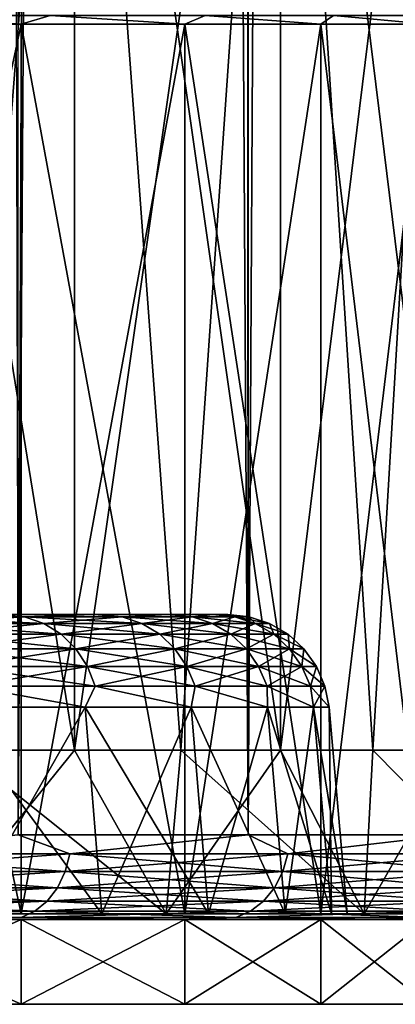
# Model space of a CAD drawing. Header units: metres. Extents: x -24 to 24, y -69 to 184.
# Tile 143 of 256: x 18.27 to 20.49, y -69.3 to -63.49. Entities that reach past the tile are written whole.
import ezdxf

# ---------------------------------------------------------------- set-up
doc = ezdxf.new("R2010")
doc.units = ezdxf.units.M
for name, color, linetype in [('1', 7, 'CONTINUOUS'), ('3', 7, 'CONTINUOUS'), ('367', 7, 'CONTINUOUS'), ('368', 7, 'CONTINUOUS'), ('369', 7, 'CONTINUOUS'), ('3963', 7, 'CONTINUOUS'), ('3980', 7, 'CONTINUOUS'), ('3983', 7, 'CONTINUOUS'), ('3986', 7, 'CONTINUOUS'), ('3987', 7, 'CONTINUOUS'), ('4', 7, 'CONTINUOUS'), ('4008', 7, 'CONTINUOUS'), ('431', 7, 'CONTINUOUS'), ('432', 7, 'CONTINUOUS'), ('5', 7, 'CONTINUOUS'), ('562', 2, 'CONTINUOUS'), ('570', 2, 'CONTINUOUS'), ('571', 2, 'CONTINUOUS'), ('572', 2, 'CONTINUOUS'), ('72', 7, 'CONTINUOUS'), ('73', 7, 'CONTINUOUS'), ('74', 7, 'CONTINUOUS'), ('75', 7, 'CONTINUOUS')]:
    doc.layers.add(name, color=color, linetype=linetype)

msp = doc.modelspace()

# ---------------------------------------------------------------- linework, layer by layer
at = {"layer": '1'}
for points in [[(-21.408263, -69.3, 1.983984), (-21.5, -69.3), (21.408263, -69.3, 1.983984)], [(21.5, -69.3), (-21.5, -69.3), (-21.408263, -69.3, -1.983984)], [(21.408263, -69.3, 1.983984), (-21.5, -69.3), (21.5, -69.3)], [(-21.133949, -69.3, -3.950472), (21.408263, -69.3, -1.983984), (-21.408263, -69.3, -1.983984)], [(21.408263, -69.3, -1.983984), (21.5, -69.3), (-21.408263, -69.3, -1.983984)], [(21.133949, -69.3, 3.950472), (-21.408263, -69.3, 1.983984), (21.408263, -69.3, 1.983984)], [(-21.133949, -69.3, 3.950472), (-21.408263, -69.3, 1.983984), (21.133949, -69.3, 3.950472)], [(-20.67924, -69.3, -5.883796), (21.133949, -69.3, -3.950472), (-21.133949, -69.3, -3.950472)], [(21.133949, -69.3, -3.950472), (21.408263, -69.3, -1.983984), (-21.133949, -69.3, -3.950472)], [(20.67924, -69.3, 5.883796), (-21.133949, -69.3, 3.950472), (21.133949, -69.3, 3.950472)], [(-20.67924, -69.3, 5.883796), (-21.133949, -69.3, 3.950472), (20.67924, -69.3, 5.883796)], [(-20.048092, -69.3, -7.766833), (20.67924, -69.3, -5.883796), (-20.67924, -69.3, -5.883796)], [(20.67924, -69.3, -5.883796), (21.133949, -69.3, -3.950472), (-20.67924, -69.3, -5.883796)], [(20.048092, -69.3, 7.766833), (-20.67924, -69.3, 5.883796), (20.67924, -69.3, 5.883796)], [(-20.048092, -69.3, 7.766833), (-20.67924, -69.3, 5.883796), (20.048092, -69.3, 7.766833)], [(-19.24608, -69.3, -9.583232), (20.048092, -69.3, -7.766833), (-20.048092, -69.3, -7.766833)], [(20.048092, -69.3, -7.766833), (20.67924, -69.3, -5.883796), (-20.048092, -69.3, -7.766833)], [(19.24608, -69.3, 9.583232), (-20.048092, -69.3, 7.766833), (20.048092, -69.3, 7.766833)], [(-19.24608, -69.3, 9.583232), (-20.048092, -69.3, 7.766833), (19.24608, -69.3, 9.583232)], [(-18.279627, -69.3, -11.318363), (19.24608, -69.3, -9.583232), (-19.24608, -69.3, -9.583232)], [(19.24608, -69.3, -9.583232), (20.048092, -69.3, -7.766833), (-19.24608, -69.3, -9.583232)], [(18.279627, -69.3, 11.318363), (-19.24608, -69.3, 9.583232), (19.24608, -69.3, 9.583232)], [(-18.279627, -69.3, 11.318363), (-19.24608, -69.3, 9.583232), (18.279627, -69.3, 11.318363)], [(-17.157365, -69.3, -12.956641), (18.279627, -69.3, -11.318363), (-18.279627, -69.3, -11.318363)], [(18.279627, -69.3, -11.318363), (19.24608, -69.3, -9.583232), (-18.279627, -69.3, -11.318363)], [(17.157365, -69.3, 12.956641), (-18.279627, -69.3, 11.318363), (18.279627, -69.3, 11.318363)], [(17.157365, -69.3, -12.956641), (18.279627, -69.3, -11.318363), (-17.157365, -69.3, -12.956641)]]:
    msp.add_3dface(points, dxfattribs=at)
at = {"layer": '3'}
for points in [[(17.157362, -68.8, 12.956655), (18.279627, -69.3, 11.318363), (18.279672, -68.8, 11.318285)], [(17.157365, -69.3, 12.956641), (18.279627, -69.3, 11.318363), (17.157362, -68.8, 12.956655)], [(18.279627, -69.3, 11.318363), (19.24608, -69.3, 9.583232), (18.279672, -68.8, 11.318285)], [(18.279672, -68.8, 11.318285), (19.24608, -69.3, 9.583232), (19.246014, -68.8, 9.583367)], [(19.246014, -68.8, 9.583367), (20.048092, -69.3, 7.766833), (20.048148, -68.8, 7.766707)], [(19.24608, -69.3, 9.583232), (20.048092, -69.3, 7.766833), (19.246014, -68.8, 9.583367)], [(20.048092, -69.3, 7.766833), (20.67924, -69.3, 5.883796), (20.048148, -68.8, 7.766707)], [(20.048148, -68.8, 7.766707), (20.67924, -69.3, 5.883796), (20.679252, -68.8, 5.88375)]]:
    msp.add_3dface(points, dxfattribs=at)
at = {"layer": '367'}
for points in [[(19.618662, 145.2, -14.253792), (18.261983, -68.3, -15.955014), (18.261983, 145.2, -15.955014)], [(19.618662, -68.3, -14.253792), (18.261983, -68.3, -15.955014), (19.618662, 145.2, -14.253792)], [(20.817383, 145.2, -12.437807), (19.618662, -68.3, -14.253792), (19.618662, 145.2, -14.253792)], [(20.817383, -68.3, -12.437807), (19.618662, -68.3, -14.253792), (20.817383, 145.2, -12.437807)]]:
    msp.add_3dface(points, dxfattribs=at)
at = {"layer": '368'}
for points in [[(19.215968, -68.8, -13.9574), (15.888695, -68.8, -14.484451), (17.887284, -68.8, -15.623942)], [(17.157362, -68.8, -12.956655), (15.888695, -68.8, -14.484451), (19.215968, -68.8, -13.9574)], [(17.887286, -68.8, 15.623941), (15.888695, -68.8, 14.484451), (19.21597, -68.8, 13.957399)], [(15.888695, -68.8, 14.484451), (17.157362, -68.8, 12.956655), (19.21597, -68.8, 13.957399)], [(20.389888, -68.8, -12.178463), (17.157362, -68.8, -12.956655), (19.215968, -68.8, -13.9574)], [(18.279672, -68.8, -11.318285), (17.157362, -68.8, -12.956655), (20.389888, -68.8, -12.178463)], [(19.21597, -68.8, 13.957399), (17.157362, -68.8, 12.956655), (20.389889, -68.8, 12.178461)], [(17.157362, -68.8, 12.956655), (18.279672, -68.8, 11.318285), (20.389889, -68.8, 12.178461)], [(21.399594, -68.8, -10.30145), (18.279672, -68.8, -11.318285), (20.389888, -68.8, -12.178463)], [(19.246014, -68.8, -9.583367), (18.279672, -68.8, -11.318285), (21.399594, -68.8, -10.30145)], [(20.389889, -68.8, 12.178461), (18.279672, -68.8, 11.318285), (21.399595, -68.8, 10.301448)], [(18.279672, -68.8, 11.318285), (19.246014, -68.8, 9.583367), (21.399595, -68.8, 10.301448)], [(22.237002, -68.8, -8.341355), (19.246014, -68.8, -9.583367), (21.399594, -68.8, -10.30145)], [(20.048148, -68.8, -7.766707), (19.246014, -68.8, -9.583367), (22.237002, -68.8, -8.341355)], [(21.399595, -68.8, 10.301448), (19.246014, -68.8, 9.583367), (22.237003, -68.8, 8.341353)], [(19.246014, -68.8, 9.583367), (20.048148, -68.8, 7.766707), (22.237003, -68.8, 8.341353)], [(22.89521, -68.8, -6.314417), (20.048148, -68.8, -7.766707), (22.237002, -68.8, -8.341355)], [(20.679252, -68.8, -5.88375), (20.048148, -68.8, -7.766707), (22.89521, -68.8, -6.314417)], [(22.237003, -68.8, 8.341353), (20.048148, -68.8, 7.766707), (22.89521, -68.8, 6.314415)], [(20.048148, -68.8, 7.766707), (20.679252, -68.8, 5.88375), (22.89521, -68.8, 6.314415)]]:
    msp.add_3dface(points, dxfattribs=at)
at = {"layer": '369'}
for points in [[(20.361567, 75.919653, 13.170767), (20.817383, -68.3, 12.437807), (20.861252, 77.261043, 12.364088)], [(20.272249, 75.705287, 13.307834), (20.817383, -68.3, 12.437807), (20.361567, 75.919653, 13.170767)], [(19.63657, 74.349015, 14.229111), (20.817383, -68.3, 12.437807), (20.272249, 75.705287, 13.307834)], [(19.589558, 74.258796, 14.293765), (19.618662, -68.3, 14.253792), (19.63657, 74.349015, 14.229111)], [(19.618662, -68.3, 14.253792), (20.817383, -68.3, 12.437807), (19.63657, 74.349015, 14.229111)], [(18.809153, 72.919451, 15.306151), (19.618662, -68.3, 14.253792), (19.589558, 74.258796, 14.293765)], [(17.899708, 71.664852, 16.360408), (18.261983, -68.3, 15.955014), (18.809153, 72.919451, 15.306151)], [(18.261983, -68.3, 15.955014), (19.618662, -68.3, 14.253792), (18.809153, 72.919451, 15.306151)]]:
    msp.add_3dface(points, dxfattribs=at)
at = {"layer": '3963'}
for points in [[(15.888695, -68.765914, 14.484451), (19.134512, -68.765914, 13.902046), (17.157362, -68.765914, 12.956655)], [(17.811327, -68.765914, 15.561269), (19.134512, -68.765914, 13.902046), (15.888695, -68.765914, 14.484451)], [(17.157362, -68.765914, -12.956655), (19.134512, -68.765914, -13.902046), (15.888695, -68.765914, -14.484451)], [(19.134512, -68.765914, -13.902046), (17.811327, -68.765914, -15.561269), (15.888695, -68.765914, -14.484451)], [(17.157362, -68.765914, 12.956655), (20.303653, -68.765914, 12.130876), (18.279672, -68.765914, 11.318285)], [(19.134512, -68.765914, 13.902046), (20.303653, -68.765914, 12.130876), (17.157362, -68.765914, 12.956655)], [(18.279672, -68.765914, -11.318285), (20.303653, -68.765914, -12.130876), (17.157362, -68.765914, -12.956655)], [(20.303653, -68.765914, -12.130876), (19.134512, -68.765914, -13.902046), (17.157362, -68.765914, -12.956655)], [(18.279672, -68.765914, 11.318285), (21.309328, -68.765914, 10.262017), (19.246014, -68.765914, 9.583367)], [(20.303653, -68.765914, 12.130876), (21.309328, -68.765914, 10.262017), (18.279672, -68.765914, 11.318285)], [(19.246014, -68.765914, -9.583367), (21.309328, -68.765914, -10.262017), (18.279672, -68.765914, -11.318285)], [(21.309328, -68.765914, -10.262017), (20.303653, -68.765914, -12.130876), (18.279672, -68.765914, -11.318285)], [(19.246014, -68.765914, 9.583367), (22.143415, -68.765914, 8.310572), (20.048148, -68.765914, 7.766707)], [(21.309328, -68.765914, 10.262017), (22.143415, -68.765914, 8.310572), (19.246014, -68.765914, 9.583367)], [(20.048148, -68.765914, -7.766707), (22.143415, -68.765914, -8.310572), (19.246014, -68.765914, -9.583367)], [(22.143415, -68.765914, -8.310572), (21.309328, -68.765914, -10.262017), (19.246014, -68.765914, -9.583367)], [(20.048148, -68.765914, 7.766707), (22.799228, -68.765914, 6.292191), (20.679252, -68.765914, 5.88375)], [(22.143415, -68.765914, 8.310572), (22.799228, -68.765914, 6.292191), (20.048148, -68.765914, 7.766707)], [(20.679252, -68.765914, -5.88375), (22.799228, -68.765914, -6.292191), (20.048148, -68.765914, -7.766707)], [(22.799228, -68.765914, -6.292191), (22.143415, -68.765914, -8.310572), (20.048148, -68.765914, -7.766707)]]:
    msp.add_3dface(points, dxfattribs=at)
at = {"layer": '3980'}
for points in [[(17.157355, -63.517461, 12.956665), (17.157362, -68.765914, 12.956655), (18.279672, -68.765914, 11.318285)], [(18.27965, -63.517461, 11.318321), (17.157355, -63.517461, 12.956665), (18.279672, -68.765914, 11.318285)], [(18.27965, -63.517461, 11.318321), (18.279672, -68.765914, 11.318285), (19.246014, -68.765914, 9.583367)], [(19.245989, -63.517461, 9.583418), (18.27965, -63.517461, 11.318321), (19.246014, -68.765914, 9.583367)], [(19.245989, -63.517461, 9.583418), (19.246014, -68.765914, 9.583367), (20.048148, -68.765914, 7.766707)], [(20.048141, -63.517461, 7.766726), (19.245989, -63.517461, 9.583418), (20.048148, -68.765914, 7.766707)], [(20.048141, -63.517461, 7.766726), (20.048148, -68.765914, 7.766707), (20.679252, -68.765914, 5.88375)], [(20.679255, -63.517461, 5.883741), (20.048141, -63.517461, 7.766726), (20.679252, -68.765914, 5.88375)]]:
    msp.add_3dface(points, dxfattribs=at)
at = {"layer": '3983'}
for points in [[(18.279667, -63.517461, -11.318294), (18.279672, -68.765914, -11.318285), (17.157362, -68.765914, -12.956655)], [(17.157365, -63.517461, -12.956651), (18.279667, -63.517461, -11.318294), (17.157362, -68.765914, -12.956655)], [(18.279667, -63.517461, -11.318294), (19.246009, -63.517461, -9.583378), (18.279672, -68.765914, -11.318285)], [(19.246009, -63.517461, -9.583378), (19.246014, -68.765914, -9.583367), (18.279672, -68.765914, -11.318285)], [(19.246009, -63.517461, -9.583378), (20.048152, -63.517461, -7.766697), (19.246014, -68.765914, -9.583367)], [(20.048152, -63.517461, -7.766697), (20.048148, -68.765914, -7.766707), (19.246014, -68.765914, -9.583367)], [(20.679255, -63.517461, -5.88374), (20.679252, -68.765914, -5.88375), (20.048148, -68.765914, -7.766707)], [(20.048152, -63.517461, -7.766697), (20.679255, -63.517461, -5.88374), (20.048148, -68.765914, -7.766707)]]:
    msp.add_3dface(points, dxfattribs=at)
at = {"layer": '3986'}
for points in [[(17.862663, -67.547707, 9.20882), (18.657136, -67.547707, 7.469164), (17.957381, -68.765914, 9.257684)], [(17.957381, -68.765914, 9.257684), (18.657136, -67.547707, 7.469164), (18.756068, -68.765914, 7.508807)], [(18.657136, -67.547707, 7.469164), (19.282644, -67.547707, 5.661868), (18.756068, -68.765914, 7.508807)], [(18.756068, -68.765914, 7.508807), (19.282644, -67.547707, 5.661868), (19.384903, -68.765914, 5.691907)], [(19.282644, -67.547707, 5.661868), (19.733524, -67.547707, 3.803306), (19.384903, -68.765914, 5.691907)], [(19.384903, -68.765914, 5.691907), (19.733524, -67.547707, 3.803306), (19.838174, -68.765914, 3.823491)], [(19.733524, -67.547707, 3.803306), (20.005696, -67.547707, 1.9103), (19.838174, -68.765914, 3.823491)], [(19.838174, -68.765914, 3.823491), (20.005696, -67.547707, 1.9103), (20.11179, -68.765914, 1.920456)], [(20.005696, -67.547707, 1.9103), (20.096694, -67.547707), (20.11179, -68.765914, 1.920456)], [(20.11179, -68.765914, 1.920456), (20.096694, -67.547707), (20.203274, -68.765914)]]:
    msp.add_3dface(points, dxfattribs=at)
at = {"layer": '3987'}
for points in [[(18.756068, -68.765914, -7.508807), (17.862663, -67.547707, -9.20882), (17.957381, -68.765914, -9.257684)], [(18.657136, -67.547707, -7.469164), (17.862663, -67.547707, -9.20882), (18.756068, -68.765914, -7.508807)], [(19.384903, -68.765914, -5.691907), (18.657136, -67.547707, -7.469164), (18.756068, -68.765914, -7.508807)], [(19.282644, -67.547707, -5.661868), (18.657136, -67.547707, -7.469164), (19.384903, -68.765914, -5.691907)], [(19.838174, -68.765914, -3.823491), (19.282644, -67.547707, -5.661868), (19.384903, -68.765914, -5.691907)], [(19.733524, -67.547707, -3.803306), (19.282644, -67.547707, -5.661868), (19.838174, -68.765914, -3.823491)], [(20.11179, -68.765914, -1.920456), (19.733524, -67.547707, -3.803306), (19.838174, -68.765914, -3.823491)], [(20.005696, -67.547707, -1.910301), (19.733524, -67.547707, -3.803306), (20.11179, -68.765914, -1.920456)], [(20.096694, -67.547707), (20.005696, -67.547707, -1.910301), (20.203274, -68.765914)], [(20.203274, -68.765914), (20.005696, -67.547707, -1.910301), (20.11179, -68.765914, -1.920456)]]:
    msp.add_3dface(points, dxfattribs=at)
at = {"layer": '4'}
for points in [[(18.279672, -68.8, -11.318285), (17.157365, -69.3, -12.956641), (17.157362, -68.8, -12.956655)], [(18.279627, -69.3, -11.318363), (17.157365, -69.3, -12.956641), (18.279672, -68.8, -11.318285)], [(19.246014, -68.8, -9.583367), (18.279627, -69.3, -11.318363), (18.279672, -68.8, -11.318285)], [(19.24608, -69.3, -9.583232), (18.279627, -69.3, -11.318363), (19.246014, -68.8, -9.583367)], [(20.048148, -68.8, -7.766707), (19.24608, -69.3, -9.583232), (19.246014, -68.8, -9.583367)], [(20.048092, -69.3, -7.766833), (19.24608, -69.3, -9.583232), (20.048148, -68.8, -7.766707)], [(20.679252, -68.8, -5.88375), (20.048092, -69.3, -7.766833), (20.048148, -68.8, -7.766707)], [(20.67924, -69.3, -5.883796), (20.048092, -69.3, -7.766833), (20.679252, -68.8, -5.88375)]]:
    msp.add_3dface(points, dxfattribs=at)
at = {"layer": '4008'}
for points in [[(-20.203274, -68.765914), (-20.11179, -68.765914, 1.920456), (20.203274, -68.765914)], [(-20.203274, -68.765914), (20.203274, -68.765914), (20.11179, -68.765914, -1.920456)], [(-20.203274, -68.765914), (20.11179, -68.765914, -1.920456), (-20.11179, -68.765914, -1.920456)], [(-20.11179, -68.765914, 1.920456), (-19.838174, -68.765914, 3.823491), (20.11179, -68.765914, 1.920456)], [(-20.11179, -68.765914, 1.920456), (20.11179, -68.765914, 1.920456), (20.203274, -68.765914)], [(20.11179, -68.765914, -1.920456), (19.838174, -68.765914, -3.823491), (-20.11179, -68.765914, -1.920456)], [(19.838174, -68.765914, -3.823491), (-19.838174, -68.765914, -3.823491), (-20.11179, -68.765914, -1.920456)], [(19.384903, -68.765914, -5.691907), (-19.384903, -68.765914, -5.691907), (-19.838174, -68.765914, -3.823491)], [(-19.838174, -68.765914, 3.823491), (-19.384903, -68.765914, 5.691907), (19.838174, -68.765914, 3.823491)], [(-19.838174, -68.765914, 3.823491), (19.838174, -68.765914, 3.823491), (20.11179, -68.765914, 1.920456)], [(19.838174, -68.765914, -3.823491), (19.384903, -68.765914, -5.691907), (-19.838174, -68.765914, -3.823491)], [(18.756068, -68.765914, -7.508807), (-18.756068, -68.765914, -7.508807), (-19.384903, -68.765914, -5.691907)], [(-19.384903, -68.765914, 5.691907), (-18.756068, -68.765914, 7.508807), (19.384903, -68.765914, 5.691907)], [(-19.384903, -68.765914, 5.691907), (19.384903, -68.765914, 5.691907), (19.838174, -68.765914, 3.823491)], [(19.384903, -68.765914, -5.691907), (18.756068, -68.765914, -7.508807), (-19.384903, -68.765914, -5.691907)], [(-18.756068, -68.765914, 7.508807), (-17.957381, -68.765914, 9.257684), (18.756068, -68.765914, 7.508807)], [(-18.756068, -68.765914, 7.508807), (18.756068, -68.765914, 7.508807), (19.384903, -68.765914, 5.691907)], [(18.756068, -68.765914, -7.508807), (17.957381, -68.765914, -9.257684), (-18.756068, -68.765914, -7.508807)], [(-17.957381, -68.765914, 9.257684), (17.957381, -68.765914, 9.257684), (18.756068, -68.765914, 7.508807)]]:
    msp.add_3dface(points, dxfattribs=at)
at = {"layer": '431'}
for points in [[(18.261983, -68.3, 15.955014), (17.138475, -68.41126, 17.138475), (18.566975, -68.41126, 15.579542)], [(19.618662, -68.3, 14.253792), (18.261983, -68.3, 15.955014), (18.566975, -68.41126, 15.579542)], [(19.618662, -68.3, 14.253792), (18.566975, -68.41126, 15.579542), (19.854168, -68.41126, 13.902038)], [(20.817383, -68.3, 12.437807), (19.618662, -68.3, 14.253792), (19.854168, -68.41126, 13.902038)], [(20.817383, -68.3, 12.437807), (19.854168, -68.41126, 13.902038), (20.99026, -68.41126, 12.118732)], [(17.112292, -68.517043, 17.112292), (18.538609, -68.517043, 15.55574), (17.138475, -68.41126, 17.138475)], [(17.138475, -68.41126, 17.138475), (18.538609, -68.517043, 15.55574), (18.566975, -68.41126, 15.579542)], [(18.538609, -68.517043, 15.55574), (19.823836, -68.517043, 13.8808), (18.566975, -68.41126, 15.579542)], [(18.566975, -68.41126, 15.579542), (19.823836, -68.517043, 13.8808), (19.854168, -68.41126, 13.902038)], [(19.823836, -68.517043, 13.8808), (20.958192, -68.517043, 12.100218), (19.854168, -68.41126, 13.902038)], [(19.854168, -68.41126, 13.902038), (20.958192, -68.517043, 12.100218), (20.99026, -68.41126, 12.118732)], [(17.070106, -68.61192, 17.070106), (18.492907, -68.61192, 15.517392), (17.112292, -68.517043, 17.112292)], [(17.112292, -68.517043, 17.112292), (18.492907, -68.61192, 15.517392), (18.538609, -68.517043, 15.55574)], [(18.492907, -68.61192, 15.517392), (19.774966, -68.61192, 13.84658), (18.538609, -68.517043, 15.55574)], [(18.538609, -68.517043, 15.55574), (19.774966, -68.61192, 13.84658), (19.823836, -68.517043, 13.8808)], [(19.774966, -68.61192, 13.84658), (20.906525, -68.61192, 12.070388), (19.823836, -68.517043, 13.8808)], [(19.823836, -68.517043, 13.8808), (20.906525, -68.61192, 12.070388), (20.958192, -68.517043, 12.100218)], [(17.014037, -68.691126, 17.014037), (18.432164, -68.691126, 15.466422), (17.070106, -68.61192, 17.070106)], [(17.070106, -68.61192, 17.070106), (18.432164, -68.691126, 15.466422), (18.492907, -68.61192, 15.517392)], [(18.432164, -68.691126, 15.466422), (19.710012, -68.691126, 13.801099), (18.492907, -68.61192, 15.517392)], [(18.492907, -68.61192, 15.517392), (19.710012, -68.691126, 13.801099), (19.774966, -68.61192, 13.84658)], [(19.710012, -68.691126, 13.801099), (20.837854, -68.691126, 12.030741), (19.774966, -68.61192, 13.84658)], [(19.774966, -68.61192, 13.84658), (20.837854, -68.691126, 12.030741), (20.906525, -68.61192, 12.070388)], [(16.946901, -68.750679, 16.946901), (18.359433, -68.750679, 15.405393), (17.014037, -68.691126, 17.014037)], [(17.014037, -68.691126, 17.014037), (18.359433, -68.750679, 15.405393), (18.432164, -68.691126, 15.466422)], [(18.359433, -68.750679, 15.405393), (19.632238, -68.750679, 13.746641), (18.432164, -68.691126, 15.466422)], [(18.432164, -68.691126, 15.466422), (19.632238, -68.750679, 13.746641), (19.710012, -68.691126, 13.801099)], [(19.632238, -68.750679, 13.746641), (20.75563, -68.750679, 11.983269), (19.710012, -68.691126, 13.801099)], [(19.710012, -68.691126, 13.801099), (20.75563, -68.750679, 11.983269), (20.837854, -68.691126, 12.030741)], [(16.872072, -68.787588, 16.872072), (18.278367, -68.787588, 15.337371), (16.946901, -68.750679, 16.946901)], [(16.946901, -68.750679, 16.946901), (18.278367, -68.787588, 15.337371), (18.359433, -68.750679, 15.405393)], [(18.278367, -68.787588, 15.337371), (19.545552, -68.787588, 13.685943), (18.359433, -68.750679, 15.405393)], [(18.359433, -68.750679, 15.405393), (19.545552, -68.787588, 13.685943), (19.632238, -68.750679, 13.746641)], [(19.545552, -68.787588, 13.685943), (20.663984, -68.787588, 11.930357), (19.632238, -68.750679, 13.746641)], [(19.632238, -68.750679, 13.746641), (20.663984, -68.787588, 11.930357), (20.75563, -68.750679, 11.983269)], [(16.872072, -68.787588, 16.872072), (17.887286, -68.8, 15.623941), (18.278367, -68.787588, 15.337371)], [(17.887286, -68.8, 15.623941), (19.21597, -68.8, 13.957399), (18.278367, -68.787588, 15.337371)], [(18.278367, -68.787588, 15.337371), (19.21597, -68.8, 13.957399), (19.545552, -68.787588, 13.685943)], [(19.21597, -68.8, 13.957399), (20.389889, -68.8, 12.178461), (19.545552, -68.787588, 13.685943)], [(19.545552, -68.787588, 13.685943), (20.389889, -68.8, 12.178461), (20.663984, -68.787588, 11.930357)], [(20.389889, -68.8, 12.178461), (21.399595, -68.8, 10.301448), (20.663984, -68.787588, 11.930357)]]:
    msp.add_3dface(points, dxfattribs=at)
at = {"layer": '432'}
for points in [[(18.261983, -68.3, -15.955014), (18.566975, -68.41126, -15.579542), (17.138475, -68.41126, -17.138475)], [(18.261983, -68.3, -15.955014), (19.618662, -68.3, -14.253792), (18.566975, -68.41126, -15.579542)], [(19.618662, -68.3, -14.253792), (19.854168, -68.41126, -13.902038), (18.566975, -68.41126, -15.579542)], [(19.618662, -68.3, -14.253792), (20.817383, -68.3, -12.437807), (19.854168, -68.41126, -13.902038)], [(20.817383, -68.3, -12.437807), (20.99026, -68.41126, -12.118732), (19.854168, -68.41126, -13.902038)], [(18.566975, -68.41126, -15.579542), (17.112292, -68.517043, -17.112292), (17.138475, -68.41126, -17.138475)], [(18.538609, -68.517043, -15.55574), (17.112292, -68.517043, -17.112292), (18.566975, -68.41126, -15.579542)], [(19.854168, -68.41126, -13.902038), (18.538609, -68.517043, -15.55574), (18.566975, -68.41126, -15.579542)], [(19.823836, -68.517043, -13.8808), (18.538609, -68.517043, -15.55574), (19.854168, -68.41126, -13.902038)], [(20.99026, -68.41126, -12.118732), (19.823836, -68.517043, -13.8808), (19.854168, -68.41126, -13.902038)], [(20.958192, -68.517043, -12.100218), (19.823836, -68.517043, -13.8808), (20.99026, -68.41126, -12.118732)], [(18.538609, -68.517043, -15.55574), (17.070106, -68.61192, -17.070106), (17.112292, -68.517043, -17.112292)], [(18.492907, -68.61192, -15.517392), (17.070106, -68.61192, -17.070106), (18.538609, -68.517043, -15.55574)], [(19.823836, -68.517043, -13.8808), (18.492907, -68.61192, -15.517392), (18.538609, -68.517043, -15.55574)], [(19.774966, -68.61192, -13.84658), (18.492907, -68.61192, -15.517392), (19.823836, -68.517043, -13.8808)], [(20.958192, -68.517043, -12.100218), (19.774966, -68.61192, -13.84658), (19.823836, -68.517043, -13.8808)], [(20.906525, -68.61192, -12.070388), (19.774966, -68.61192, -13.84658), (20.958192, -68.517043, -12.100218)], [(18.492907, -68.61192, -15.517392), (17.014037, -68.691126, -17.014037), (17.070106, -68.61192, -17.070106)], [(18.432164, -68.691126, -15.466422), (17.014037, -68.691126, -17.014037), (18.492907, -68.61192, -15.517392)], [(19.774966, -68.61192, -13.84658), (18.432164, -68.691126, -15.466422), (18.492907, -68.61192, -15.517392)], [(19.710012, -68.691126, -13.801099), (18.432164, -68.691126, -15.466422), (19.774966, -68.61192, -13.84658)], [(20.906525, -68.61192, -12.070388), (19.710012, -68.691126, -13.801099), (19.774966, -68.61192, -13.84658)], [(20.837854, -68.691126, -12.030741), (19.710012, -68.691126, -13.801099), (20.906525, -68.61192, -12.070388)], [(18.432164, -68.691126, -15.466422), (16.946901, -68.750679, -16.946901), (17.014037, -68.691126, -17.014037)], [(18.359433, -68.750679, -15.405393), (16.946901, -68.750679, -16.946901), (18.432164, -68.691126, -15.466422)], [(19.710012, -68.691126, -13.801099), (18.359433, -68.750679, -15.405393), (18.432164, -68.691126, -15.466422)], [(19.632238, -68.750679, -13.746641), (18.359433, -68.750679, -15.405393), (19.710012, -68.691126, -13.801099)], [(20.837854, -68.691126, -12.030741), (19.632238, -68.750679, -13.746641), (19.710012, -68.691126, -13.801099)], [(20.75563, -68.750679, -11.983269), (19.632238, -68.750679, -13.746641), (20.837854, -68.691126, -12.030741)], [(18.359433, -68.750679, -15.405393), (16.872072, -68.787588, -16.872072), (16.946901, -68.750679, -16.946901)], [(18.278367, -68.787588, -15.337371), (16.872072, -68.787588, -16.872072), (18.359433, -68.750679, -15.405393)], [(19.632238, -68.750679, -13.746641), (18.278367, -68.787588, -15.337371), (18.359433, -68.750679, -15.405393)], [(19.545552, -68.787588, -13.685943), (18.278367, -68.787588, -15.337371), (19.632238, -68.750679, -13.746641)], [(20.75563, -68.750679, -11.983269), (19.545552, -68.787588, -13.685943), (19.632238, -68.750679, -13.746641)], [(20.663984, -68.787588, -11.930357), (19.545552, -68.787588, -13.685943), (20.75563, -68.750679, -11.983269)], [(18.278367, -68.787588, -15.337371), (17.887284, -68.8, -15.623942), (16.872072, -68.787588, -16.872072)], [(19.215968, -68.8, -13.9574), (17.887284, -68.8, -15.623942), (18.278367, -68.787588, -15.337371)], [(19.545552, -68.787588, -13.685943), (19.215968, -68.8, -13.9574), (18.278367, -68.787588, -15.337371)], [(20.389888, -68.8, -12.178463), (19.215968, -68.8, -13.9574), (19.545552, -68.787588, -13.685943)], [(20.663984, -68.787588, -11.930357), (20.389888, -68.8, -12.178463), (19.545552, -68.787588, -13.685943)], [(21.399594, -68.8, -10.30145), (20.389888, -68.8, -12.178463), (20.663984, -68.787588, -11.930357)]]:
    msp.add_3dface(points, dxfattribs=at)
at = {"layer": '5'}
for points in [[(15.856711, -67, 4.911722), (18.710148, -67, 5.490033), (15.286204, -67, 6.472413)], [(18.710148, -67, 5.490033), (18.103425, -67, 7.244036), (15.286204, -67, 6.472413)], [(15.303462, -67, -6.431497), (18.710162, -67, -5.489986), (15.866425, -67, -4.880244)], [(18.103442, -67, -7.243993), (18.710162, -67, -5.489986), (15.303462, -67, -6.431497)], [(16.268306, -67, 3.301901), (19.147314, -67, 3.68652), (15.856711, -67, 4.911722)], [(19.147314, -67, 3.68652), (18.710148, -67, 5.490033), (15.856711, -67, 4.911722)], [(15.866425, -67, -4.880244), (19.147322, -67, -3.686477), (16.089422, -67, -4.085422)], [(18.710162, -67, -5.489986), (19.147322, -67, -3.686477), (15.866425, -67, -4.880244)], [(16.089422, -67, -4.085422), (19.147322, -67, -3.686477), (16.27269, -67, -3.280229)], [(16.516849, -67, 1.659512), (19.411069, -67, 1.849477), (16.268306, -67, 3.301901)], [(19.411069, -67, 1.849477), (19.147314, -67, 3.68652), (16.268306, -67, 3.301901)], [(16.27269, -67, -3.280229), (19.411071, -67, -1.849452), (16.517946, -67, -1.648552)], [(19.147322, -67, -3.686477), (19.411071, -67, -1.849452), (16.27269, -67, -3.280229)], [(16.6, -67), (19.411069, -67, 1.849477), (16.516849, -67, 1.659512)], [(16.517946, -67, -1.648552), (19.498977, -67), (16.579496, -67, -0.824995)], [(19.411071, -67, -1.849452), (19.498977, -67), (16.517946, -67, -1.648552)], [(19.498977, -67), (16.6, -67), (16.579496, -67, -0.824995)], [(19.498977, -67), (19.411069, -67, 1.849477), (16.6, -67)]]:
    msp.add_3dface(points, dxfattribs=at)
at = {"layer": '562'}
for points in [[(18.593727, -67.8, -14.041486), (17.218875, -59.3, -15.697141), (17.925563, -67.8, -14.885033)], [(18.593717, -59.3, -14.041497), (17.218875, -59.3, -15.697141), (18.593727, -67.8, -14.041486)], [(19.222493, -67.8, -13.167602), (18.593717, -59.3, -14.041497), (18.593727, -67.8, -14.041486)], [(19.81002, -67.8, -12.265933), (18.593717, -59.3, -14.041497), (19.222493, -67.8, -13.167602)], [(19.810024, -59.3, -12.265927), (18.593717, -59.3, -14.041497), (19.81002, -67.8, -12.265933)], [(20.355388, -67.8, -11.337908), (19.810024, -59.3, -12.265927), (19.81002, -67.8, -12.265933)], [(20.85733, -67.8, -10.385653), (19.810024, -59.3, -12.265927), (20.355388, -67.8, -11.337908)], [(20.857334, -59.3, -10.385645), (19.810024, -59.3, -12.265927), (20.85733, -67.8, -10.385653)]]:
    msp.add_3dface(points, dxfattribs=at)
at = {"layer": '570'}
for points in [[(17.218872, -67.8, 15.697147), (18.593717, -59.3, 14.041497), (17.925563, -67.8, 14.885033)], [(17.218875, -59.3, 15.697141), (18.593717, -59.3, 14.041497), (17.218872, -67.8, 15.697147)], [(17.925563, -67.8, 14.885033), (18.593717, -59.3, 14.041497), (18.593727, -67.8, 14.041486)], [(18.593717, -59.3, 14.041497), (19.810024, -59.3, 12.265927), (18.593727, -67.8, 14.041486)], [(18.593727, -67.8, 14.041486), (19.810024, -59.3, 12.265927), (19.222493, -67.8, 13.167602)], [(19.222493, -67.8, 13.167602), (19.810024, -59.3, 12.265927), (19.81002, -67.8, 12.265933)], [(19.81002, -67.8, 12.265933), (20.857334, -59.3, 10.385645), (20.355388, -67.8, 11.337908)], [(19.810024, -59.3, 12.265927), (20.857334, -59.3, 10.385645), (19.81002, -67.8, 12.265933)], [(20.355388, -67.8, 11.337908), (20.857334, -59.3, 10.385645), (20.85733, -67.8, 10.385653)]]:
    msp.add_3dface(points, dxfattribs=at)
at = {"layer": '571'}
for points in [[(19.134512, -68.765914, -13.902046), (17.925563, -67.8, -14.885033), (17.811327, -68.765914, -15.561269)], [(18.593727, -67.8, -14.041486), (17.925563, -67.8, -14.885033), (19.134512, -68.765914, -13.902046)], [(19.222493, -67.8, -13.167602), (18.593727, -67.8, -14.041486), (19.134512, -68.765914, -13.902046)], [(20.303653, -68.765914, -12.130876), (19.222493, -67.8, -13.167602), (19.134512, -68.765914, -13.902046)], [(19.81002, -67.8, -12.265933), (19.222493, -67.8, -13.167602), (20.303653, -68.765914, -12.130876)], [(20.355388, -67.8, -11.337908), (19.81002, -67.8, -12.265933), (20.303653, -68.765914, -12.130876)], [(21.309328, -68.765914, -10.262017), (20.355388, -67.8, -11.337908), (20.303653, -68.765914, -12.130876)], [(20.85733, -67.8, -10.385653), (20.355388, -67.8, -11.337908), (21.309328, -68.765914, -10.262017)]]:
    msp.add_3dface(points, dxfattribs=at)
at = {"layer": '572'}
for points in [[(17.811327, -68.765914, 15.561269), (18.593727, -67.8, 14.041486), (19.134512, -68.765914, 13.902046)], [(17.925563, -67.8, 14.885033), (18.593727, -67.8, 14.041486), (17.811327, -68.765914, 15.561269)], [(18.593727, -67.8, 14.041486), (19.222493, -67.8, 13.167602), (19.134512, -68.765914, 13.902046)], [(19.134512, -68.765914, 13.902046), (19.81002, -67.8, 12.265933), (20.303653, -68.765914, 12.130876)], [(19.222493, -67.8, 13.167602), (19.81002, -67.8, 12.265933), (19.134512, -68.765914, 13.902046)], [(19.81002, -67.8, 12.265933), (20.355388, -67.8, 11.337908), (20.303653, -68.765914, 12.130876)], [(20.303653, -68.765914, 12.130876), (20.85733, -67.8, 10.385653), (21.309328, -68.765914, 10.262017)], [(20.355388, -67.8, 11.337908), (20.85733, -67.8, 10.385653), (20.303653, -68.765914, 12.130876)]]:
    msp.add_3dface(points, dxfattribs=at)
at = {"layer": '72'}
for points in [[(18.299362, -67.013291, -7.089211), (18.103442, -67, -7.243993), (17.567191, -67.013291, -8.747422)], [(18.411931, -67.052887, -7.13282), (17.567191, -67.013291, -8.747422), (17.675255, -67.052887, -8.801231)], [(18.299362, -67.013291, -7.089211), (17.567191, -67.013291, -8.747422), (18.411931, -67.052887, -7.13282)], [(18.710162, -67, -5.489986), (18.103442, -67, -7.243993), (18.299362, -67.013291, -7.089211)], [(18.87541, -67.013291, -5.370517), (18.710162, -67, -5.489986), (18.299362, -67.013291, -7.089211)], [(18.991522, -67.052887, -5.403554), (18.299362, -67.013291, -7.089211), (18.411931, -67.052887, -7.13282)], [(18.87541, -67.013291, -5.370517), (18.299362, -67.013291, -7.089211), (18.991522, -67.052887, -5.403554)], [(19.147322, -67, -3.686477), (18.710162, -67, -5.489986), (18.87541, -67.013291, -5.370517)], [(19.29042, -67.013291, -3.606004), (19.147322, -67, -3.686477), (18.87541, -67.013291, -5.370517)], [(19.409085, -67.052887, -3.628187), (18.87541, -67.013291, -5.370517), (18.991522, -67.052887, -5.403554)], [(19.29042, -67.013291, -3.606004), (18.87541, -67.013291, -5.370517), (19.409085, -67.052887, -3.628187)], [(19.411071, -67, -1.849452), (19.147322, -67, -3.686477), (19.29042, -67.013291, -3.606004)], [(19.540851, -67.013291, -1.810726), (19.411071, -67, -1.849452), (19.29042, -67.013291, -3.606004)], [(19.661056, -67.052887, -1.821865), (19.29042, -67.013291, -3.606004), (19.409085, -67.052887, -3.628187)], [(19.540851, -67.013291, -1.810726), (19.29042, -67.013291, -3.606004), (19.661056, -67.052887, -1.821865)], [(19.624566, -67.013291), (19.411071, -67, -1.849452), (19.540851, -67.013291, -1.810726)], [(19.498977, -67), (19.411071, -67, -1.849452), (19.624566, -67.013291)], [(19.745286, -67.052887), (19.540851, -67.013291, -1.810726), (19.661056, -67.052887, -1.821865)], [(19.624566, -67.013291), (19.540851, -67.013291, -1.810726), (19.745286, -67.052887)], [(18.514201, -67.117015, -7.17244), (17.675255, -67.052887, -8.801231), (17.773434, -67.117015, -8.850118)], [(18.411931, -67.052887, -7.13282), (17.675255, -67.052887, -8.801231), (18.514201, -67.117015, -7.17244)], [(19.097012, -67.117015, -5.433568), (18.411931, -67.052887, -7.13282), (18.514201, -67.117015, -7.17244)], [(18.991522, -67.052887, -5.403554), (18.411931, -67.052887, -7.13282), (19.097012, -67.117015, -5.433568)], [(19.516894, -67.117015, -3.64834), (18.991522, -67.052887, -5.403554), (19.097012, -67.117015, -5.433568)], [(19.409085, -67.052887, -3.628187), (18.991522, -67.052887, -5.403554), (19.516894, -67.117015, -3.64834)], [(19.770265, -67.117015, -1.831985), (19.409085, -67.052887, -3.628187), (19.516894, -67.117015, -3.64834)], [(19.661056, -67.052887, -1.821865), (19.409085, -67.052887, -3.628187), (19.770265, -67.117015, -1.831985)], [(19.854962, -67.117015), (19.661056, -67.052887, -1.821865), (19.770265, -67.117015, -1.831985)], [(19.745286, -67.052887), (19.661056, -67.052887, -1.821865), (19.854962, -67.117015)], [(18.601588, -67.202798, -7.206294), (17.773434, -67.117015, -8.850118), (17.857324, -67.202798, -8.891891)], [(18.514201, -67.117015, -7.17244), (17.773434, -67.117015, -8.850118), (18.601588, -67.202798, -7.206294)], [(19.18715, -67.202798, -5.459215), (18.514201, -67.117015, -7.17244), (18.601588, -67.202798, -7.206294)], [(19.097012, -67.117015, -5.433568), (18.514201, -67.117015, -7.17244), (19.18715, -67.202798, -5.459215)], [(19.609014, -67.202798, -3.66556), (19.097012, -67.117015, -5.433568), (19.18715, -67.202798, -5.459215)], [(19.516894, -67.117015, -3.64834), (19.097012, -67.117015, -5.433568), (19.609014, -67.202798, -3.66556)], [(19.86358, -67.202798, -1.840632), (19.516894, -67.117015, -3.64834), (19.609014, -67.202798, -3.66556)], [(19.770265, -67.117015, -1.831985), (19.516894, -67.117015, -3.64834), (19.86358, -67.202798, -1.840632)], [(19.948678, -67.202798), (19.770265, -67.117015, -1.831985), (19.86358, -67.202798, -1.840632)], [(19.854962, -67.117015), (19.770265, -67.117015, -1.831985), (19.948678, -67.202798)], [(18.670173, -67.30639, -7.232864), (17.857324, -67.202798, -8.891891), (17.923165, -67.30639, -8.924676)], [(18.601588, -67.202798, -7.206294), (17.857324, -67.202798, -8.891891), (18.670173, -67.30639, -7.232864)], [(19.257894, -67.30639, -5.479343), (18.601588, -67.202798, -7.206294), (18.670173, -67.30639, -7.232864)], [(19.18715, -67.202798, -5.459215), (18.601588, -67.202798, -7.206294), (19.257894, -67.30639, -5.479343)], [(19.681313, -67.30639, -3.679075), (19.18715, -67.202798, -5.459215), (19.257894, -67.30639, -5.479343)], [(19.609014, -67.202798, -3.66556), (19.18715, -67.202798, -5.459215), (19.681313, -67.30639, -3.679075)], [(19.936819, -67.30639, -1.847418), (19.609014, -67.202798, -3.66556), (19.681313, -67.30639, -3.679075)], [(19.86358, -67.202798, -1.840632), (19.609014, -67.202798, -3.66556), (19.936819, -67.30639, -1.847418)], [(20.02223, -67.30639), (19.86358, -67.202798, -1.840632), (19.936819, -67.30639, -1.847418)], [(19.948678, -67.202798), (19.86358, -67.202798, -1.840632), (20.02223, -67.30639)], [(18.716882, -67.423147, -7.250959), (17.923165, -67.30639, -8.924676), (17.968005, -67.423147, -8.947003)], [(18.670173, -67.30639, -7.232864), (17.923165, -67.30639, -8.924676), (18.716882, -67.423147, -7.250959)], [(19.306073, -67.423147, -5.493051), (18.670173, -67.30639, -7.232864), (18.716882, -67.423147, -7.250959)], [(19.257894, -67.30639, -5.479343), (18.670173, -67.30639, -7.232864), (19.306073, -67.423147, -5.493051)], [(19.730552, -67.423147, -3.688279), (19.257894, -67.30639, -5.479343), (19.306073, -67.423147, -5.493051)], [(19.681313, -67.30639, -3.679075), (19.257894, -67.30639, -5.479343), (19.730552, -67.423147, -3.688279)], [(19.986696, -67.423147, -1.85204), (19.681313, -67.30639, -3.679075), (19.730552, -67.423147, -3.688279)], [(19.936819, -67.30639, -1.847418), (19.681313, -67.30639, -3.679075), (19.986696, -67.423147, -1.85204)], [(20.072321, -67.423147), (19.936819, -67.30639, -1.847418), (19.986696, -67.423147, -1.85204)], [(20.02223, -67.30639), (19.936819, -67.30639, -1.847418), (20.072321, -67.423147)], [(18.657136, -67.547707, -7.469164), (17.968005, -67.423147, -8.947003), (17.862663, -67.547707, -9.20882)], [(18.716882, -67.423147, -7.250959), (17.968005, -67.423147, -8.947003), (18.657136, -67.547707, -7.469164)], [(19.282644, -67.547707, -5.661868), (18.716882, -67.423147, -7.250959), (18.657136, -67.547707, -7.469164)], [(19.306073, -67.423147, -5.493051), (18.716882, -67.423147, -7.250959), (19.282644, -67.547707, -5.661868)], [(19.733524, -67.547707, -3.803306), (19.306073, -67.423147, -5.493051), (19.282644, -67.547707, -5.661868)], [(19.730552, -67.423147, -3.688279), (19.306073, -67.423147, -5.493051), (19.733524, -67.547707, -3.803306)], [(20.005696, -67.547707, -1.910301), (19.730552, -67.423147, -3.688279), (19.733524, -67.547707, -3.803306)], [(19.986696, -67.423147, -1.85204), (19.730552, -67.423147, -3.688279), (20.005696, -67.547707, -1.910301)], [(20.096694, -67.547707), (19.986696, -67.423147, -1.85204), (20.005696, -67.547707, -1.910301)], [(20.072321, -67.423147), (19.986696, -67.423147, -1.85204), (20.096694, -67.547707)]]:
    msp.add_3dface(points, dxfattribs=at)
at = {"layer": '73'}
for points in [[(17.567191, -67.013291, 8.747422), (18.103425, -67, 7.244036), (18.299362, -67.013291, 7.089211)], [(17.567191, -67.013291, 8.747422), (18.299362, -67.013291, 7.089211), (17.675255, -67.052887, 8.801231)], [(17.675255, -67.052887, 8.801231), (18.299362, -67.013291, 7.089211), (18.411931, -67.052887, 7.13282)], [(18.103425, -67, 7.244036), (18.710148, -67, 5.490033), (18.299362, -67.013291, 7.089211)], [(18.299362, -67.013291, 7.089211), (18.710148, -67, 5.490033), (18.87541, -67.013291, 5.370517)], [(18.299362, -67.013291, 7.089211), (18.87541, -67.013291, 5.370517), (18.411931, -67.052887, 7.13282)], [(18.411931, -67.052887, 7.13282), (18.87541, -67.013291, 5.370517), (18.991522, -67.052887, 5.403554)], [(18.710148, -67, 5.490033), (19.147314, -67, 3.68652), (18.87541, -67.013291, 5.370517)], [(18.87541, -67.013291, 5.370517), (19.147314, -67, 3.68652), (19.29042, -67.013291, 3.606004)], [(18.87541, -67.013291, 5.370517), (19.29042, -67.013291, 3.606004), (18.991522, -67.052887, 5.403554)], [(18.991522, -67.052887, 5.403554), (19.29042, -67.013291, 3.606004), (19.409085, -67.052887, 3.628187)], [(19.147314, -67, 3.68652), (19.411069, -67, 1.849477), (19.29042, -67.013291, 3.606004)], [(19.29042, -67.013291, 3.606004), (19.411069, -67, 1.849477), (19.540851, -67.013291, 1.810726)], [(19.29042, -67.013291, 3.606004), (19.540851, -67.013291, 1.810726), (19.409085, -67.052887, 3.628187)], [(19.409085, -67.052887, 3.628187), (19.540851, -67.013291, 1.810726), (19.661056, -67.052887, 1.821865)], [(19.411069, -67, 1.849477), (19.498977, -67), (19.540851, -67.013291, 1.810726)], [(19.498977, -67), (19.624566, -67.013291), (19.540851, -67.013291, 1.810726)], [(19.540851, -67.013291, 1.810726), (19.624566, -67.013291), (19.661056, -67.052887, 1.821865)], [(19.624566, -67.013291), (19.745286, -67.052887), (19.661056, -67.052887, 1.821865)], [(17.675255, -67.052887, 8.801231), (18.411931, -67.052887, 7.13282), (17.773434, -67.117015, 8.850118)], [(17.773434, -67.117015, 8.850118), (18.411931, -67.052887, 7.13282), (18.514201, -67.117015, 7.17244)], [(18.411931, -67.052887, 7.13282), (18.991522, -67.052887, 5.403554), (18.514201, -67.117015, 7.17244)], [(18.514201, -67.117015, 7.17244), (18.991522, -67.052887, 5.403554), (19.097012, -67.117015, 5.433568)], [(18.991522, -67.052887, 5.403554), (19.409085, -67.052887, 3.628187), (19.097012, -67.117015, 5.433568)], [(19.097012, -67.117015, 5.433568), (19.409085, -67.052887, 3.628187), (19.516894, -67.117015, 3.64834)], [(19.409085, -67.052887, 3.628187), (19.661056, -67.052887, 1.821865), (19.516894, -67.117015, 3.64834)], [(19.516894, -67.117015, 3.64834), (19.661056, -67.052887, 1.821865), (19.770265, -67.117015, 1.831985)], [(19.661056, -67.052887, 1.821865), (19.745286, -67.052887), (19.770265, -67.117015, 1.831985)], [(19.745286, -67.052887), (19.854962, -67.117015), (19.770265, -67.117015, 1.831985)], [(17.773434, -67.117015, 8.850118), (18.514201, -67.117015, 7.17244), (17.857324, -67.202798, 8.891891)], [(17.857324, -67.202798, 8.891891), (18.514201, -67.117015, 7.17244), (18.601588, -67.202798, 7.206294)], [(18.514201, -67.117015, 7.17244), (19.097012, -67.117015, 5.433568), (18.601588, -67.202798, 7.206294)], [(18.601588, -67.202798, 7.206294), (19.097012, -67.117015, 5.433568), (19.18715, -67.202798, 5.459215)], [(19.097012, -67.117015, 5.433568), (19.516894, -67.117015, 3.64834), (19.18715, -67.202798, 5.459215)], [(19.18715, -67.202798, 5.459215), (19.516894, -67.117015, 3.64834), (19.609014, -67.202798, 3.66556)], [(19.516894, -67.117015, 3.64834), (19.770265, -67.117015, 1.831985), (19.609014, -67.202798, 3.66556)], [(19.609014, -67.202798, 3.66556), (19.770265, -67.117015, 1.831985), (19.86358, -67.202798, 1.840632)], [(19.770265, -67.117015, 1.831985), (19.854962, -67.117015), (19.86358, -67.202798, 1.840632)], [(19.854962, -67.117015), (19.948678, -67.202798), (19.86358, -67.202798, 1.840632)], [(17.857324, -67.202798, 8.891891), (18.601588, -67.202798, 7.206294), (17.923165, -67.30639, 8.924676)], [(17.923165, -67.30639, 8.924676), (18.601588, -67.202798, 7.206294), (18.670173, -67.30639, 7.232864)], [(18.601588, -67.202798, 7.206294), (19.18715, -67.202798, 5.459215), (18.670173, -67.30639, 7.232864)], [(18.670173, -67.30639, 7.232864), (19.18715, -67.202798, 5.459215), (19.257894, -67.30639, 5.479343)], [(19.18715, -67.202798, 5.459215), (19.609014, -67.202798, 3.66556), (19.257894, -67.30639, 5.479343)], [(19.257894, -67.30639, 5.479343), (19.609014, -67.202798, 3.66556), (19.681313, -67.30639, 3.679075)], [(19.609014, -67.202798, 3.66556), (19.86358, -67.202798, 1.840632), (19.681313, -67.30639, 3.679075)], [(19.681313, -67.30639, 3.679075), (19.86358, -67.202798, 1.840632), (19.936819, -67.30639, 1.847418)], [(19.86358, -67.202798, 1.840632), (19.948678, -67.202798), (19.936819, -67.30639, 1.847418)], [(19.948678, -67.202798), (20.02223, -67.30639), (19.936819, -67.30639, 1.847418)], [(17.923165, -67.30639, 8.924676), (18.670173, -67.30639, 7.232864), (17.968005, -67.423147, 8.947003)], [(17.968005, -67.423147, 8.947003), (18.670173, -67.30639, 7.232864), (18.716882, -67.423147, 7.250959)], [(18.670173, -67.30639, 7.232864), (19.257894, -67.30639, 5.479343), (18.716882, -67.423147, 7.250959)], [(18.716882, -67.423147, 7.250959), (19.257894, -67.30639, 5.479343), (19.306073, -67.423147, 5.493051)], [(19.257894, -67.30639, 5.479343), (19.681313, -67.30639, 3.679075), (19.306073, -67.423147, 5.493051)], [(19.306073, -67.423147, 5.493051), (19.681313, -67.30639, 3.679075), (19.730552, -67.423147, 3.688279)], [(19.681313, -67.30639, 3.679075), (19.936819, -67.30639, 1.847418), (19.730552, -67.423147, 3.688279)], [(19.730552, -67.423147, 3.688279), (19.936819, -67.30639, 1.847418), (19.986696, -67.423147, 1.85204)], [(19.936819, -67.30639, 1.847418), (20.02223, -67.30639), (19.986696, -67.423147, 1.85204)], [(20.02223, -67.30639), (20.072321, -67.423147), (19.986696, -67.423147, 1.85204)], [(17.862663, -67.547707, 9.20882), (17.968005, -67.423147, 8.947003), (18.657136, -67.547707, 7.469164)], [(17.968005, -67.423147, 8.947003), (18.716882, -67.423147, 7.250959), (18.657136, -67.547707, 7.469164)], [(18.657136, -67.547707, 7.469164), (18.716882, -67.423147, 7.250959), (19.282644, -67.547707, 5.661868)], [(18.716882, -67.423147, 7.250959), (19.306073, -67.423147, 5.493051), (19.282644, -67.547707, 5.661868)], [(19.282644, -67.547707, 5.661868), (19.306073, -67.423147, 5.493051), (19.733524, -67.547707, 3.803306)], [(19.306073, -67.423147, 5.493051), (19.730552, -67.423147, 3.688279), (19.733524, -67.547707, 3.803306)], [(19.733524, -67.547707, 3.803306), (19.730552, -67.423147, 3.688279), (20.005696, -67.547707, 1.9103)], [(19.730552, -67.423147, 3.688279), (19.986696, -67.423147, 1.85204), (20.005696, -67.547707, 1.9103)], [(19.986696, -67.423147, 1.85204), (20.072321, -67.423147), (20.005696, -67.547707, 1.9103)], [(20.072321, -67.423147), (20.096694, -67.547707), (20.005696, -67.547707, 1.9103)]]:
    msp.add_3dface(points, dxfattribs=at)
at = {"layer": '74'}
for points in [[(18.279667, -63.517461, -11.318294), (17.157365, -63.517461, -12.956651), (17.388413, -63.465979, -12.633421)], [(18.450863, -63.465979, -11.023878), (18.279667, -63.517461, -11.318294), (17.388413, -63.465979, -12.633421)], [(19.246009, -63.517461, -9.583378), (18.279667, -63.517461, -11.318294), (18.450863, -63.465979, -11.023878)], [(19.364758, -63.465979, -9.325576), (19.246009, -63.517461, -9.583378), (18.450863, -63.465979, -11.023878)], [(20.048152, -63.517461, -7.766697), (19.246009, -63.517461, -9.583378), (19.364758, -63.465979, -9.325576)], [(20.12274, -63.465979, -7.552191), (20.048152, -63.517461, -7.766697), (19.364758, -63.465979, -9.325576)], [(20.679255, -63.517461, -5.88374), (20.048152, -63.517461, -7.766697), (20.12274, -63.465979, -7.552191)], [(20.718705, -63.465979, -5.717999), (20.679255, -63.517461, -5.88374), (20.12274, -63.465979, -7.552191)]]:
    msp.add_3dface(points, dxfattribs=at)
at = {"layer": '75'}
for points in [[(17.157355, -63.517461, 12.956665), (18.27965, -63.517461, 11.318321), (17.388413, -63.465979, 12.633421)], [(17.388413, -63.465979, 12.633421), (18.27965, -63.517461, 11.318321), (18.450863, -63.465979, 11.023878)], [(18.27965, -63.517461, 11.318321), (19.245989, -63.517461, 9.583418), (18.450863, -63.465979, 11.023878)], [(18.450863, -63.465979, 11.023878), (19.245989, -63.517461, 9.583418), (19.364758, -63.465979, 9.325576)], [(19.245989, -63.517461, 9.583418), (20.048141, -63.517461, 7.766726), (19.364758, -63.465979, 9.325576)], [(19.364758, -63.465979, 9.325576), (20.048141, -63.517461, 7.766726), (20.12274, -63.465979, 7.552191)], [(20.048141, -63.517461, 7.766726), (20.679255, -63.517461, 5.883741), (20.12274, -63.465979, 7.552191)], [(20.12274, -63.465979, 7.552191), (20.679255, -63.517461, 5.883741), (20.718705, -63.465979, 5.717999)]]:
    msp.add_3dface(points, dxfattribs=at)

doc.saveas('drawing.dxf')
